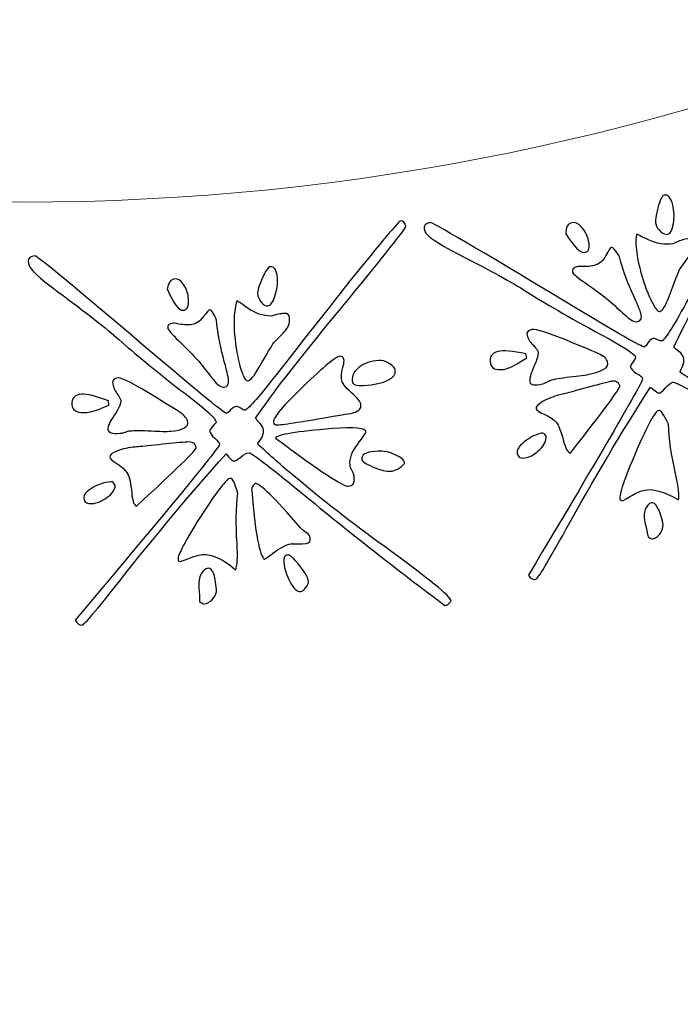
# Model space of a CAD drawing. Header units: millimetres. Extents: x -252 to 241, y -136 to 236.
# Tile 16 of 70: x -163 to -157, y -41 to -32. Entities that reach past the tile are written whole.
import ezdxf

# ---------------------------------------------------------------- set-up
doc = ezdxf.new("R2010")
doc.units = ezdxf.units.MM
doc.header["$MEASUREMENT"] = 0
doc.layers.add('Layer 1', color=7, linetype='Continuous')

msp = doc.modelspace()

# ---------------------------------------------------------------- linework, layer by layer
at = {"layer": 'Layer 1', "color": 3, "lineweight": 9}
for points, knots in [([(-73.4539, -53.3216), (-73.4539, -53.3216), (-73.4539, -56.715), (-73.4539, -56.715), (-73.4539, -56.715), (-80.2408, -56.715), (-80.2408, -56.715), (-80.2408, -56.715), (-80.2408, -53.3368), (-80.2408, -53.3368), (-80.2408, -53.3368), (-83.4412, -53.3368), (-83.4412, -53.3368), (-83.4412, -53.3368), (-83.4412, -56.715), (-83.4412, -56.715), (-83.4412, -56.715), (-87.0284, -56.715), (-87.0284, -56.715), (-87.0284, -56.715), (-87.0284, -53.3368), (-87.0284, -53.3368), (-87.0284, -53.3368), (-90.2288, -53.3368), (-90.2288, -53.3368), (-90.2288, -53.3368), (-90.2288, -56.715), (-90.2288, -56.715), (-90.2288, -56.715), (-93.8153, -56.715), (-93.8153, -56.715), (-93.8153, -56.715), (-93.8153, -53.3368), (-93.8153, -53.3368), (-93.8153, -53.3368), (-154.1665, -53.3368), (-154.1665, -53.3368), (-154.1665, -53.3368), (-154.1666, -56.715), (-154.1666, -56.715), (-154.1666, -56.715), (-157.7539, -56.715), (-157.7539, -56.715), (-157.7539, -56.715), (-157.7539, -53.3368), (-157.7539, -53.3368), (-157.7539, -53.3368), (-160.9543, -53.3368), (-160.9543, -53.3368), (-160.9543, -53.3368), (-160.9543, -56.715), (-160.9543, -56.715), (-160.9543, -56.715), (-164.5408, -56.715), (-164.5408, -56.715), (-164.5408, -56.715), (-164.5408, -53.3368), (-164.5408, -53.3368), (-164.5408, -53.3368), (-167.7412, -53.3368), (-167.7412, -53.3368), (-167.7412, -53.3368), (-167.7412, -56.715), (-167.7412, -56.715), (-167.7412, -56.715), (-171.3285, -56.715), (-171.3285, -56.715), (-171.3285, -56.715), (-171.3285, -53.3368), (-171.3285, -53.3368), (-171.3285, -53.3368), (-231.6645, -53.3368), (-231.6645, -53.3368), (-231.6645, -53.3368), (-231.6645, -56.715), (-231.6645, -56.715), (-231.6645, -56.715), (-235.2662, -56.715), (-235.2662, -56.715), (-235.2662, -56.715), (-235.2662, -53.3368), (-235.2662, -53.3368), (-235.2662, -53.3368), (-238.4666, -53.3368), (-238.4666, -53.3368), (-238.4666, -53.3368), (-238.4666, -56.715), (-238.4666, -56.715), (-238.4666, -56.715), (-242.0534, -56.715), (-242.0534, -56.715), (-242.0534, -56.715), (-242.0534, -53.3368), (-242.0534, -53.3368), (-242.0534, -53.3368), (-245.2538, -53.3368), (-245.2538, -53.3368), (-245.2538, -53.3368), (-245.2538, -56.715), (-245.2538, -56.715), (-245.2538, -56.715), (-252.0411, -56.715), (-252.0411, -56.715), (-252.0411, -56.715), (-252.0412, -53.3216), (-252.0412, -53.3216), (-252.0412, -53.3216), (-248.663, -53.3216), (-248.663, -53.3216), (-248.663, -53.3216), (-248.663, -50.1203), (-248.663, -50.1203), (-248.663, -50.1203), (-252.0412, -50.1203), (-252.0412, -50.1203), (-252.0412, -50.1203), (-252.0412, -46.5339), (-252.0412, -46.5339), (-252.0412, -46.5339), (-248.663, -46.5339), (-248.663, -46.5339), (-248.663, -46.5339), (-248.663, -43.3335), (-248.663, -43.3335), (-248.663, -43.3335), (-252.0412, -43.3335), (-252.0412, -43.3335), (-252.0412, -43.3335), (-252.0412, -39.747), (-252.0412, -39.747), (-252.0412, -39.747), (-248.663, -39.747), (-248.663, -39.747), (-248.663, -39.747), (-248.663, 17.2489), (-248.663, 17.2489), (-248.663, 17.2489), (-252.0412, 17.2489), (-252.0412, 17.2489), (-252.0412, 17.2489), (-252.0412, 20.8354), (-252.0412, 20.8354), (-252.0412, 20.8354), (-248.663, 20.8354), (-248.663, 20.8354), (-248.663, 20.8354), (-248.663, 24.0366), (-248.663, 24.0366), (-248.663, 24.0366), (-252.0412, 24.0366), (-252.0412, 24.0366), (-252.0412, 24.0366), (-252.0412, 27.6231), (-252.0412, 27.6231), (-252.0412, 27.6231), (-248.663, 27.6231), (-248.663, 27.6231), (-248.663, 27.6231), (-248.663, 30.8235), (-248.663, 30.8235), (-248.663, 30.8235), (-252.0412, 30.8235), (-252.0412, 30.8235), (-252.0412, 30.8235), (-252.0412, 34.217), (-252.0412, 34.217), (-252.0412, 34.217), (-245.2539, 34.217), (-245.2539, 34.217), (-245.2539, 34.217), (-245.2538, 30.8388), (-245.2538, 30.8388), (-245.2538, 30.8388), (-242.0534, 30.8388), (-242.0534, 30.8388), (-242.0534, 30.8388), (-242.0534, 34.217), (-242.0534, 34.217), (-242.0534, 34.217), (-238.4666, 34.217), (-238.4666, 34.217), (-238.4666, 34.217), (-238.4666, 30.8388), (-238.4666, 30.8388), (-238.4666, 30.8388), (-235.2662, 30.8388), (-235.2662, 30.8388), (-235.2662, 30.8388), (-235.2662, 34.217), (-235.2662, 34.217), (-235.2662, 34.217), (-231.6645, 34.217), (-231.6645, 34.217), (-231.6645, 34.217), (-231.6645, 30.8388), (-231.6645, 30.8388), (-231.6645, 30.8388), (-171.1346, 30.8388), (-171.1346, 30.8388), (-171.1346, 30.8388), (-171.1346, 34.217), (-171.1346, 34.217), (-171.1346, 34.217), (-167.7412, 34.217), (-167.7412, 34.217), (-167.7412, 34.217), (-167.7412, 30.8388), (-167.7412, 30.8388), (-167.7412, 30.8388), (-164.5408, 30.8388), (-164.5408, 30.8388), (-164.5408, 30.8388), (-164.5408, 34.217), (-164.5408, 34.217), (-164.5408, 34.217), (-160.9543, 34.217), (-160.9543, 34.217), (-160.9543, 34.217), (-160.9543, 30.8388), (-160.9543, 30.8388), (-160.9543, 30.8388), (-157.7539, 30.8388), (-157.7539, 30.8388), (-157.7539, 30.8388), (-157.7539, 34.217), (-157.7539, 34.217), (-157.7539, 34.217), (-154.1666, 34.217), (-154.1666, 34.217), (-154.1666, 34.217), (-154.1666, 30.8388), (-154.1666, 30.8388), (-154.1666, 30.8388), (-93.8154, 30.8388), (-93.8154, 30.8388), (-93.8154, 30.8388), (-93.8153, 34.217), (-93.8153, 34.217), (-93.8153, 34.217), (-90.2288, 34.217), (-90.2288, 34.217), (-90.2288, 34.217), (-90.2288, 30.8388), (-90.2288, 30.8388), (-90.2288, 30.8388), (-87.0284, 30.8388), (-87.0284, 30.8388), (-87.0284, 30.8388), (-87.0284, 34.217), (-87.0284, 34.217), (-87.0284, 34.217), (-83.4412, 34.217), (-83.4412, 34.217), (-83.4412, 34.217), (-83.4412, 30.8388), (-83.4412, 30.8388), (-83.4412, 30.8388), (-80.2408, 30.8388), (-80.2408, 30.8388), (-80.2408, 30.8388), (-80.2408, 34.217), (-80.2408, 34.217), (-80.2408, 34.217), (-73.4539, 34.217), (-73.4539, 34.217), (-73.4539, 34.217), (-73.4539, 30.8235), (-73.4539, 30.8235), (-73.4539, 30.8235), (-76.8321, 30.8235), (-76.8321, 30.8235), (-76.8321, 30.8235), (-76.8321, 27.6231), (-76.8321, 27.6231), (-76.8321, 27.6231), (-73.4539, 27.6231), (-73.4539, 27.6231), (-73.4539, 27.6231), (-73.4539, 24.0366), (-73.4539, 24.0366), (-73.4539, 24.0366), (-76.8321, 24.0366), (-76.8321, 24.0366), (-76.8321, 24.0366), (-76.8321, 20.8354), (-76.8321, 20.8354), (-76.8321, 20.8354), (-73.4539, 20.8354), (-73.4539, 20.8354), (-73.4539, 20.8354), (-73.4539, 17.2489), (-73.4539, 17.2489), (-73.4539, 17.2489), (-76.8321, 17.2489), (-76.8321, 17.2489), (-76.8321, 17.2489), (-76.8321, -39.747), (-76.8321, -39.747), (-76.8321, -39.747), (-73.4539, -39.747), (-73.4539, -39.747), (-73.4539, -39.747), (-73.4539, -43.3335), (-73.4539, -43.3335), (-73.4539, -43.3335), (-76.8321, -43.3335), (-76.8321, -43.3335), (-76.8321, -43.3335), (-76.8321, -46.5339), (-76.8321, -46.5339), (-76.8321, -46.5339), (-73.4539, -46.5339), (-73.4539, -46.5339), (-73.4539, -46.5339), (-73.4539, -50.1203), (-73.4539, -50.1203), (-73.4539, -50.1203), (-76.8321, -50.1203), (-76.8321, -50.1203), (-76.8321, -50.1203), (-76.8321, -53.3216), (-76.8321, -53.3216), (-76.8321, -53.3216), (-73.4539, -53.3216), (-73.4539, -53.3216)], [0, 0, 0, 0, 0.009259, 0.009259, 0.009259, 0.018519, 0.018519, 0.018519, 0.027778, 0.027778, 0.027778, 0.037037, 0.037037, 0.037037, 0.046296, 0.046296, 0.046296, 0.055556, 0.055556, 0.055556, 0.064815, 0.064815, 0.064815, 0.074074, 0.074074, 0.074074, 0.083333, 0.083333, 0.083333, 0.092593, 0.092593, 0.092593, 0.101852, 0.101852, 0.101852, 0.111111, 0.111111, 0.111111, 0.12037, 0.12037, 0.12037, 0.12963, 0.12963, 0.12963, 0.138889, 0.138889, 0.138889, 0.148148, 0.148148, 0.148148, 0.157407, 0.157407, 0.157407, 0.166667, 0.166667, 0.166667, 0.175926, 0.175926, 0.175926, 0.185185, 0.185185, 0.185185, 0.194444, 0.194444, 0.194444, 0.203704, 0.203704, 0.203704, 0.212963, 0.212963, 0.212963, 0.222222, 0.222222, 0.222222, 0.231481, 0.231481, 0.231481, 0.240741, 0.240741, 0.240741, 0.25, 0.25, 0.25, 0.259259, 0.259259, 0.259259, 0.268519, 0.268519, 0.268519, 0.277778, 0.277778, 0.277778, 0.287037, 0.287037, 0.287037, 0.296296, 0.296296, 0.296296, 0.305556, 0.305556, 0.305556, 0.314815, 0.314815, 0.314815, 0.324074, 0.324074, 0.324074, 0.333333, 0.333333, 0.333333, 0.342593, 0.342593, 0.342593, 0.351852, 0.351852, 0.351852, 0.361111, 0.361111, 0.361111, 0.37037, 0.37037, 0.37037, 0.37963, 0.37963, 0.37963, 0.388889, 0.388889, 0.388889, 0.398148, 0.398148, 0.398148, 0.407407, 0.407407, 0.407407, 0.416667, 0.416667, 0.416667, 0.425926, 0.425926, 0.425926, 0.435185, 0.435185, 0.435185, 0.444444, 0.444444, 0.444444, 0.453704, 0.453704, 0.453704, 0.462963, 0.462963, 0.462963, 0.472222, 0.472222, 0.472222, 0.481481, 0.481481, 0.481481, 0.490741, 0.490741, 0.490741, 0.5, 0.5, 0.5, 0.509259, 0.509259, 0.509259, 0.518519, 0.518519, 0.518519, 0.527778, 0.527778, 0.527778, 0.537037, 0.537037, 0.537037, 0.546296, 0.546296, 0.546296, 0.555556, 0.555556, 0.555556, 0.564815, 0.564815, 0.564815, 0.574074, 0.574074, 0.574074, 0.583333, 0.583333, 0.583333, 0.592593, 0.592593, 0.592593, 0.601852, 0.601852, 0.601852, 0.611111, 0.611111, 0.611111, 0.62037, 0.62037, 0.62037, 0.62963, 0.62963, 0.62963, 0.638889, 0.638889, 0.638889, 0.648148, 0.648148, 0.648148, 0.657407, 0.657407, 0.657407, 0.666667, 0.666667, 0.666667, 0.675926, 0.675926, 0.675926, 0.685185, 0.685185, 0.685185, 0.694444, 0.694444, 0.694444, 0.703704, 0.703704, 0.703704, 0.712963, 0.712963, 0.712963, 0.722222, 0.722222, 0.722222, 0.731481, 0.731481, 0.731481, 0.740741, 0.740741, 0.740741, 0.75, 0.75, 0.75, 0.759259, 0.759259, 0.759259, 0.768519, 0.768519, 0.768519, 0.777778, 0.777778, 0.777778, 0.787037, 0.787037, 0.787037, 0.796296, 0.796296, 0.796296, 0.805556, 0.805556, 0.805556, 0.814815, 0.814815, 0.814815, 0.824074, 0.824074, 0.824074, 0.833333, 0.833333, 0.833333, 0.842593, 0.842593, 0.842593, 0.851852, 0.851852, 0.851852, 0.861111, 0.861111, 0.861111, 0.87037, 0.87037, 0.87037, 0.87963, 0.87963, 0.87963, 0.888889, 0.888889, 0.888889, 0.898148, 0.898148, 0.898148, 0.907407, 0.907407, 0.907407, 0.916667, 0.916667, 0.916667, 0.925926, 0.925926, 0.925926, 0.935185, 0.935185, 0.935185, 0.944444, 0.944444, 0.944444, 0.953704, 0.953704, 0.953704, 0.962963, 0.962963, 0.962963, 0.972222, 0.972222, 0.972222, 0.981481, 0.981481, 0.981481, 0.990741, 0.990741, 0.990741, 1, 1, 1, 1]), ([(-184.8769, -11.249), (-184.8769, 0.965), (-174.9616, 10.8812), (-162.7476, 10.8812), (-150.5336, 10.8812), (-140.6174, 0.965), (-140.6174, -11.249), (-140.6174, -23.4622), (-150.5336, -33.3783), (-162.7476, -33.3783), (-174.9616, -33.3783), (-184.8769, -23.4621), (-184.8769, -11.249)], [0, 0, 0, 0, 0.25, 0.25, 0.25, 0.5, 0.5, 0.5, 0.75, 0.75, 0.75, 1, 1, 1, 1])]:
    msp.add_open_spline(points, degree=3, knots=knots, dxfattribs=at)
at = {"layer": 'Layer 1', "color": 5}
for points, knots in [([(-159.0593, -33.6237), (-159.0664, -33.5949), (-159.0485, -33.5757), (-159.005, -33.5649), (-158.9886, -33.5608), (-158.5714, -33.8047), (-157.7553, -34.2969), (-157.2949, -34.5745), (-157.056, -34.7116), (-157.0396, -34.7076), (-157.0322, -34.7058), (-157.0213, -34.6935), (-157.0069, -34.6707), (-156.9917, -34.6477), (-156.9766, -34.6344), (-156.9594, -34.6301), (-156.9495, -34.6277), (-156.9356, -34.6312), (-156.9167, -34.6405), (-156.8978, -34.6498), (-156.8847, -34.6535), (-156.8781, -34.6519), (-156.8534, -34.6458), (-156.7793, -34.5297), (-156.6549, -34.3027), (-156.3516, -33.7522), (-156.1743, -33.4327), (-156.1256, -33.3439), (-155.8885, -32.9241), (-155.7613, -32.7121), (-155.7449, -32.708), (-155.7235, -32.7027), (-155.7041, -32.7179), (-155.6871, -32.7547), (-155.782, -32.9387), (-155.9671, -33.2654), (-156.2423, -33.7356), (-156.4781, -34.1394), (-156.6532, -34.4645), (-156.7679, -34.7092), (-156.7638, -34.7152), (-156.748, -34.7296), (-156.7193, -34.7504), (-156.6982, -34.7652), (-156.6849, -34.7837), (-156.6796, -34.8051), (-156.6725, -34.8339), (-156.6758, -34.8626), (-156.6905, -34.8915), (-156.7049, -34.9212), (-156.7115, -34.9368), (-156.7109, -34.9393), (-156.6072, -35.0096), (-156.4882, -35.0848), (-156.3545, -35.1633), (-156.0551, -35.3439), (-155.7382, -35.5175), (-155.4047, -35.6844), (-154.9635, -35.9057), (-154.7377, -36.0356), (-154.7283, -36.0734), (-154.7271, -36.0783), (-154.731, -36.0872), (-154.7409, -36.1001), (-154.7502, -36.112), (-154.7621, -36.1202), (-154.7769, -36.1238), (-155.2521, -35.8777), (-155.7429, -35.6076), (-156.2484, -35.3132), (-156.5804, -35.1207), (-156.7564, -35.0264), (-156.7761, -35.0313), (-156.795, -35.036), (-156.8187, -35.0532), (-156.8454, -35.0825), (-156.872, -35.1126), (-156.889, -35.1282), (-156.8964, -35.13), (-156.9087, -35.1331), (-156.9368, -35.1147), (-156.9825, -35.0746), (-157.2518, -35.498), (-157.5105, -35.9328), (-157.758, -36.3813), (-157.9252, -36.6818), (-158.0174, -36.8345), (-158.0338, -36.8386), (-158.0585, -36.8447), (-158.0814, -36.8329), (-158.1037, -36.8027), (-157.3987, -35.6233), (-157.0489, -35.0212), (-157.0548, -34.9974), (-157.0579, -34.9851), (-157.0757, -34.9694), (-157.1093, -34.9498), (-157.1421, -34.93), (-157.161, -34.9103), (-157.1656, -34.8914), (-157.1674, -34.884), (-157.16, -34.8682), (-157.1425, -34.8438), (-157.126, -34.8188), (-157.1182, -34.8046), (-157.1194, -34.7997), (-157.1265, -34.7709), (-157.2315, -34.7027), (-157.4335, -34.5949), (-157.7327, -34.4326), (-157.9626, -34.3003), (-158.1234, -34.197), (-158.2466, -34.1185), (-158.4546, -34.0042), (-158.7461, -33.8557), (-158.941, -33.7557), (-159.0439, -33.6852), (-159.0547, -33.6416), (-159.0547, -33.6416), (-159.0593, -33.6237), (-159.0593, -33.6237)], [0, 0, 0, 0, 0.025, 0.025, 0.025, 0.05, 0.05, 0.05, 0.075, 0.075, 0.075, 0.1, 0.1, 0.1, 0.125, 0.125, 0.125, 0.15, 0.15, 0.15, 0.175, 0.175, 0.175, 0.2, 0.2, 0.2, 0.225, 0.225, 0.225, 0.25, 0.25, 0.25, 0.275, 0.275, 0.275, 0.3, 0.3, 0.3, 0.325, 0.325, 0.325, 0.35, 0.35, 0.35, 0.375, 0.375, 0.375, 0.4, 0.4, 0.4, 0.425, 0.425, 0.425, 0.45, 0.45, 0.45, 0.475, 0.475, 0.475, 0.5, 0.5, 0.5, 0.525, 0.525, 0.525, 0.55, 0.55, 0.55, 0.575, 0.575, 0.575, 0.6, 0.6, 0.6, 0.625, 0.625, 0.625, 0.65, 0.65, 0.65, 0.675, 0.675, 0.675, 0.7, 0.7, 0.7, 0.725, 0.725, 0.725, 0.75, 0.75, 0.75, 0.775, 0.775, 0.775, 0.8, 0.8, 0.8, 0.825, 0.825, 0.825, 0.85, 0.85, 0.85, 0.875, 0.875, 0.875, 0.9, 0.9, 0.9, 0.925, 0.925, 0.925, 0.95, 0.95, 0.95, 0.975, 0.975, 0.975, 1, 1, 1, 1]), ([(-156.9336, -33.578), (-156.9395, -33.5542), (-156.9332, -33.5055), (-156.9146, -33.4329), (-156.8953, -33.3592), (-156.8764, -33.3196), (-156.8575, -33.315), (-156.8213, -33.306), (-156.7945, -33.3369), (-156.7774, -33.4059), (-156.7644, -33.4585), (-156.7627, -33.5148), (-156.7722, -33.5747), (-156.7818, -33.6346), (-156.7983, -33.6666), (-156.8221, -33.6725), (-156.8418, -33.6774), (-156.863, -33.6695), (-156.8871, -33.6494), (-156.9115, -33.6284), (-156.9268, -33.6052), (-156.9336, -33.578)], [0, 0, 0, 0, 0.142857, 0.142857, 0.142857, 0.285714, 0.285714, 0.285714, 0.428571, 0.428571, 0.428571, 0.571429, 0.571429, 0.571429, 0.714286, 0.714286, 0.714286, 0.857143, 0.857143, 0.857143, 1, 1, 1, 1]), ([(-162.6942, -33.9215), (-162.6966, -33.892), (-162.6759, -33.875), (-162.632, -33.8714), (-162.6143, -33.87), (-162.2426, -34.1778), (-161.5162, -34.7957), (-161.1056, -35.1437), (-160.8927, -35.3175), (-160.875, -35.3161), (-160.8674, -35.3155), (-160.8547, -35.3051), (-160.8368, -35.285), (-160.8189, -35.2649), (-160.8011, -35.2541), (-160.7842, -35.2527), (-160.7741, -35.2519), (-160.76, -35.2575), (-160.7437, -35.2698), (-160.7266, -35.282), (-160.7142, -35.2878), (-160.7066, -35.2872), (-160.6821, -35.2852), (-160.5902, -35.1826), (-160.431, -34.9785), (-160.0423, -34.4839), (-159.8168, -34.1963), (-159.7535, -34.1172), (-159.452, -33.741), (-159.2932, -33.5522), (-159.2755, -33.5508), (-159.2536, -33.549), (-159.2376, -33.5673), (-159.2268, -33.6063), (-159.3493, -33.7717), (-159.5845, -34.0652), (-159.9318, -34.4842), (-160.2294, -34.8457), (-160.4546, -35.1375), (-160.608, -35.3607), (-160.6049, -35.3681), (-160.5908, -35.3839), (-160.5667, -35.4092), (-160.5473, -35.428), (-160.5372, -35.4484), (-160.5354, -35.4704), (-160.533, -35.4999), (-160.5418, -35.5278), (-160.5609, -35.554), (-160.5792, -35.5801), (-160.589, -35.5945), (-160.5888, -35.597), (-160.4976, -35.6839), (-160.3915, -35.7772), (-160.2722, -35.8762), (-160.0057, -36.1026), (-159.7218, -36.3241), (-159.4187, -36.5424), (-159.0188, -36.8318), (-158.8169, -36.9963), (-158.8136, -37.036), (-158.8132, -37.0411), (-158.8193, -37.0492), (-158.8304, -37.0595), (-158.8422, -37.0707), (-158.8553, -37.0768), (-158.8697, -37.078), (-159.3, -36.7588), (-159.7401, -36.4132), (-160.1918, -36.0405), (-160.4894, -35.7971), (-160.6478, -35.6767), (-160.6672, -35.6782), (-160.6875, -35.6798), (-160.7127, -35.6929), (-160.7438, -35.7176), (-160.7758, -35.7423), (-160.7951, -35.7557), (-160.8027, -35.7564), (-160.8145, -35.7574), (-160.8402, -35.734), (-160.8788, -35.6878), (-161.212, -36.0615), (-161.5371, -36.4498), (-161.8544, -36.8519), (-162.0677, -37.1224), (-162.1824, -37.2583), (-162.2001, -37.2597), (-162.2246, -37.2617), (-162.2454, -37.2455), (-162.2634, -37.213), (-161.378, -36.1615), (-160.9358, -35.6244), (-160.9378, -35.5999), (-160.9388, -35.5872), (-160.9539, -35.5689), (-160.9831, -35.5441), (-161.0123, -35.5193), (-161.0277, -35.4968), (-161.0293, -35.4774), (-161.0299, -35.4698), (-161.02, -35.4554), (-160.9998, -35.4334), (-160.9794, -35.4122), (-160.9687, -35.3986), (-160.969, -35.3944), (-160.9714, -35.3649), (-161.0641, -35.2807), (-161.2461, -35.1417), (-161.5162, -34.9335), (-161.7219, -34.765), (-161.863, -34.638), (-161.9728, -34.5408), (-162.1597, -34.3946), (-162.4227, -34.2002), (-162.5997, -34.071), (-162.6892, -33.984), (-162.6928, -33.9402), (-162.6928, -33.9402), (-162.6942, -33.9215), (-162.6942, -33.9215)], [0, 0, 0, 0, 0.025, 0.025, 0.025, 0.05, 0.05, 0.05, 0.075, 0.075, 0.075, 0.1, 0.1, 0.1, 0.125, 0.125, 0.125, 0.15, 0.15, 0.15, 0.175, 0.175, 0.175, 0.2, 0.2, 0.2, 0.225, 0.225, 0.225, 0.25, 0.25, 0.25, 0.275, 0.275, 0.275, 0.3, 0.3, 0.3, 0.325, 0.325, 0.325, 0.35, 0.35, 0.35, 0.375, 0.375, 0.375, 0.4, 0.4, 0.4, 0.425, 0.425, 0.425, 0.45, 0.45, 0.45, 0.475, 0.475, 0.475, 0.5, 0.5, 0.5, 0.525, 0.525, 0.525, 0.55, 0.55, 0.55, 0.575, 0.575, 0.575, 0.6, 0.6, 0.6, 0.625, 0.625, 0.625, 0.65, 0.65, 0.65, 0.675, 0.675, 0.675, 0.7, 0.7, 0.7, 0.725, 0.725, 0.725, 0.75, 0.75, 0.75, 0.775, 0.775, 0.775, 0.8, 0.8, 0.8, 0.825, 0.825, 0.825, 0.85, 0.85, 0.85, 0.875, 0.875, 0.875, 0.9, 0.9, 0.9, 0.925, 0.925, 0.925, 0.95, 0.95, 0.95, 0.975, 0.975, 0.975, 1, 1, 1, 1]), ([(-157.7583, -33.668), (-157.7604, -33.6101), (-157.7417, -33.5767), (-157.703, -33.5671), (-157.6767, -33.5606), (-157.6484, -33.5728), (-157.6179, -33.6045), (-157.5872, -33.637), (-157.5661, -33.6728), (-157.5559, -33.7139), (-157.5559, -33.7139), (-157.5506, -33.7353), (-157.5506, -33.7353), (-157.5357, -33.7953), (-157.5465, -33.8294), (-157.5827, -33.8383), (-157.6238, -33.8485), (-157.6822, -33.7923), (-157.7583, -33.6681), (-157.7583, -33.6681), (-157.7583, -33.668), (-157.7583, -33.668)], [0, 0, 0, 0, 0.142857, 0.142857, 0.142857, 0.285714, 0.285714, 0.285714, 0.428571, 0.428571, 0.428571, 0.571429, 0.571429, 0.571429, 0.714286, 0.714286, 0.714286, 0.857143, 0.857143, 0.857143, 1, 1, 1, 1]), ([(-157.0816, -33.981), (-157.1017, -33.8996), (-157.1133, -33.8284), (-157.1154, -33.767), (-157.1185, -33.705), (-157.1152, -33.6727), (-157.1053, -33.6703), (-157.1102, -33.6715), (-157.0752, -33.6899), (-157.0003, -33.7245), (-156.9254, -33.7592), (-156.8517, -33.7715), (-156.7776, -33.7609), (-156.7322, -33.7401), (-156.6939, -33.7254), (-156.6627, -33.7176), (-156.6339, -33.7105), (-156.6153, -33.7224), (-156.6075, -33.7537), (-156.5963, -33.7989), (-156.6048, -33.842), (-156.6333, -33.8822), (-156.6619, -33.9216), (-156.6889, -33.9605), (-156.7155, -33.9976), (-156.7285, -34.0261), (-156.7605, -34.1082), (-156.8109, -34.2428), (-156.8427, -34.3292), (-156.8705, -34.3753), (-156.8952, -34.3814), (-156.9141, -34.3861), (-156.942, -34.3511), (-156.9779, -34.2763), (-157.019, -34.1949), (-157.0531, -34.096), (-157.0815, -33.981), (-157.0815, -33.981), (-157.0816, -33.981), (-157.0816, -33.981)], [0, 0, 0, 0, 0.076923, 0.076923, 0.076923, 0.153846, 0.153846, 0.153846, 0.230769, 0.230769, 0.230769, 0.307692, 0.307692, 0.307692, 0.384615, 0.384615, 0.384615, 0.461538, 0.461538, 0.461538, 0.538462, 0.538462, 0.538462, 0.615385, 0.615385, 0.615385, 0.692308, 0.692308, 0.692308, 0.769231, 0.769231, 0.769231, 0.846154, 0.846154, 0.846154, 0.923077, 0.923077, 0.923077, 1, 1, 1, 1]), ([(-157.6983, -34.0194), (-157.7042, -33.9956), (-157.69, -33.979), (-157.6571, -33.9708), (-157.6571, -33.9708), (-157.6456, -33.968), (-157.6456, -33.968), (-157.5838, -33.971), (-157.539, -33.9687), (-157.5103, -33.9615), (-157.5103, -33.9615), (-157.4996, -33.9589), (-157.4996, -33.9589), (-157.4536, -33.9475), (-157.4182, -33.9178), (-157.3918, -33.8694), (-157.3654, -33.821), (-157.3506, -33.7964), (-157.3456, -33.7952), (-157.3283, -33.7909), (-157.3023, -33.8185), (-157.2673, -33.8787), (-157.2419, -33.9814), (-157.2039, -34.0889), (-157.1534, -34.2011), (-157.1021, -34.3131), (-157.0745, -34.3787), (-157.0697, -34.3984), (-157.0591, -34.4411), (-157.0684, -34.467), (-157.0972, -34.4741), (-157.126, -34.4812), (-157.1625, -34.4641), (-157.2067, -34.4227), (-157.2518, -34.3815), (-157.2981, -34.3389), (-157.3473, -34.2953), (-157.3965, -34.2517), (-157.4727, -34.1938), (-157.5767, -34.1227), (-157.6532, -34.071), (-157.694, -34.0366), (-157.6982, -34.0193), (-157.6982, -34.0193), (-157.6983, -34.0194), (-157.6983, -34.0194)], [0, 0, 0, 0, 0.066667, 0.066667, 0.066667, 0.133333, 0.133333, 0.133333, 0.2, 0.2, 0.2, 0.266667, 0.266667, 0.266667, 0.333333, 0.333333, 0.333333, 0.4, 0.4, 0.4, 0.466667, 0.466667, 0.466667, 0.533333, 0.533333, 0.533333, 0.6, 0.6, 0.6, 0.666667, 0.666667, 0.666667, 0.733333, 0.733333, 0.733333, 0.8, 0.8, 0.8, 0.866667, 0.866667, 0.866667, 0.933333, 0.933333, 0.933333, 1, 1, 1, 1]), ([(-160.5889, -34.2183), (-160.5909, -34.1938), (-160.5769, -34.1468), (-160.5469, -34.0773), (-160.5168, -34.0086), (-160.4917, -33.9726), (-160.4715, -33.9709), (-160.4352, -33.9679), (-160.4138, -34.0019), (-160.4079, -34.0736), (-160.4035, -34.1276), (-160.4109, -34.1834), (-160.43, -34.241), (-160.4483, -34.2977), (-160.4705, -34.3275), (-160.495, -34.3295), (-160.5144, -34.3311), (-160.5348, -34.32), (-160.5555, -34.2954), (-160.5761, -34.2716), (-160.5868, -34.2453), (-160.589, -34.2183), (-160.589, -34.2183), (-160.5889, -34.2183), (-160.5889, -34.2183)], [0, 0, 0, 0, 0.125, 0.125, 0.125, 0.25, 0.25, 0.25, 0.375, 0.375, 0.375, 0.5, 0.5, 0.5, 0.625, 0.625, 0.625, 0.75, 0.75, 0.75, 0.875, 0.875, 0.875, 1, 1, 1, 1]), ([(-161.4181, -34.1745), (-161.41, -34.1169), (-161.3862, -34.0861), (-161.3474, -34.083), (-161.3204, -34.0808), (-161.2943, -34.0982), (-161.2685, -34.1343), (-161.2435, -34.1705), (-161.2292, -34.2101), (-161.2258, -34.2515), (-161.2258, -34.2515), (-161.224, -34.2734), (-161.224, -34.2734), (-161.219, -34.335), (-161.235, -34.3677), (-161.2721, -34.3708), (-161.3135, -34.3742), (-161.3621, -34.3085), (-161.418, -34.1746), (-161.418, -34.1746), (-161.4181, -34.1745), (-161.4181, -34.1745)], [0, 0, 0, 0, 0.142857, 0.142857, 0.142857, 0.285714, 0.285714, 0.285714, 0.428571, 0.428571, 0.428571, 0.571429, 0.571429, 0.571429, 0.714286, 0.714286, 0.714286, 0.857143, 0.857143, 0.857143, 1, 1, 1, 1]), ([(-160.8005, -34.5923), (-160.8073, -34.5088), (-160.8072, -34.4365), (-160.7995, -34.3748), (-160.7917, -34.3139), (-160.7832, -34.2826), (-160.7739, -34.2818), (-160.7781, -34.2821), (-160.7465, -34.3059), (-160.679, -34.3522), (-160.6107, -34.3985), (-160.5391, -34.4224), (-160.465, -34.424), (-160.416, -34.4098), (-160.3759, -34.4015), (-160.3439, -34.3989), (-160.3144, -34.3965), (-160.2987, -34.4114), (-160.2961, -34.4434), (-160.2923, -34.4907), (-160.3077, -34.531), (-160.3413, -34.566), (-160.3758, -34.6011), (-160.4087, -34.6352), (-160.4409, -34.6675), (-160.4583, -34.6936), (-160.5032, -34.7686), (-160.5754, -34.8934), (-160.6206, -34.9744), (-160.6555, -35.0154), (-160.68, -35.0174), (-160.7003, -35.019), (-160.7213, -34.98), (-160.7456, -34.9004), (-160.7722, -34.8134), (-160.7908, -34.7104), (-160.8004, -34.5923), (-160.8004, -34.5923), (-160.8005, -34.5923), (-160.8005, -34.5923)], [0, 0, 0, 0, 0.076923, 0.076923, 0.076923, 0.153846, 0.153846, 0.153846, 0.230769, 0.230769, 0.230769, 0.307692, 0.307692, 0.307692, 0.384615, 0.384615, 0.384615, 0.461538, 0.461538, 0.461538, 0.538462, 0.538462, 0.538462, 0.615385, 0.615385, 0.615385, 0.692308, 0.692308, 0.692308, 0.769231, 0.769231, 0.769231, 0.846154, 0.846154, 0.846154, 0.923077, 0.923077, 0.923077, 1, 1, 1, 1]), ([(-161.4146, -34.531), (-161.4166, -34.5065), (-161.4007, -34.4925), (-161.3661, -34.4897), (-161.3661, -34.4897), (-161.3552, -34.4888), (-161.3552, -34.4888), (-161.2947, -34.5017), (-161.2493, -34.5065), (-161.2197, -34.5041), (-161.2197, -34.5041), (-161.2087, -34.5032), (-161.2087, -34.5032), (-161.1623, -34.4994), (-161.1217, -34.4757), (-161.0879, -34.4322), (-161.055, -34.3879), (-161.0355, -34.3659), (-161.0305, -34.3655), (-161.0136, -34.3641), (-160.9923, -34.3964), (-160.9675, -34.4606), (-160.9588, -34.5669), (-160.9378, -34.679), (-160.9061, -34.7979), (-160.8743, -34.9168), (-160.8577, -34.9859), (-160.8561, -35.0053), (-160.8525, -35.05), (-160.865, -35.0731), (-160.8946, -35.0755), (-160.9241, -35.0779), (-160.9583, -35.0552), (-160.9953, -35.0072), (-161.0323, -34.9601), (-161.072, -34.9107), (-161.1136, -34.8588), (-161.1543, -34.8077), (-161.221, -34.7393), (-161.3122, -34.6524), (-161.3794, -34.5882), (-161.4133, -34.5476), (-161.4147, -34.5308), (-161.4147, -34.5308), (-161.4146, -34.531), (-161.4146, -34.531)], [0, 0, 0, 0, 0.066667, 0.066667, 0.066667, 0.133333, 0.133333, 0.133333, 0.2, 0.2, 0.2, 0.266667, 0.266667, 0.266667, 0.333333, 0.333333, 0.333333, 0.4, 0.4, 0.4, 0.466667, 0.466667, 0.466667, 0.533333, 0.533333, 0.533333, 0.6, 0.6, 0.6, 0.666667, 0.666667, 0.666667, 0.733333, 0.733333, 0.733333, 0.8, 0.8, 0.8, 0.866667, 0.866667, 0.866667, 0.933333, 0.933333, 0.933333, 1, 1, 1, 1]), ([(-158.0895, -35.0287), (-158.096, -35.0024), (-158.0832, -34.9556), (-158.052, -34.8877), (-158.02, -34.8196), (-158.0082, -34.7722), (-158.0153, -34.7434), (-158.0159, -34.7409), (-158.0307, -34.7237), (-158.0606, -34.6909), (-158.0903, -34.659), (-158.1083, -34.6286), (-158.1154, -34.5998), (-158.1219, -34.5735), (-158.1071, -34.5559), (-158.0709, -34.5469), (-158.0372, -34.5386), (-157.9129, -34.5793), (-157.6981, -34.6683), (-157.5475, -34.7305), (-157.4696, -34.7635), (-157.4636, -34.7664), (-157.4111, -34.7918), (-157.382, -34.8177), (-157.3755, -34.844), (-157.3641, -34.89), (-157.4112, -34.9252), (-157.5172, -34.9515), (-157.5525, -34.9602), (-157.6121, -34.9698), (-157.6953, -34.979), (-157.7787, -34.9874), (-157.8424, -34.998), (-157.8884, -35.0094), (-157.8974, -35.0116), (-157.9108, -35.0176), (-157.9277, -35.027), (-157.9448, -35.0356), (-157.9557, -35.0409), (-157.9598, -35.0419), (-157.9598, -35.0419), (-157.9746, -35.0456), (-157.9746, -35.0456), (-158.0445, -35.0629), (-158.0824, -35.0575), (-158.0896, -35.0287), (-158.0896, -35.0287), (-158.0895, -35.0287), (-158.0895, -35.0287)], [0, 0, 0, 0, 0.0625, 0.0625, 0.0625, 0.125, 0.125, 0.125, 0.1875, 0.1875, 0.1875, 0.25, 0.25, 0.25, 0.3125, 0.3125, 0.3125, 0.375, 0.375, 0.375, 0.4375, 0.4375, 0.4375, 0.5, 0.5, 0.5, 0.5625, 0.5625, 0.5625, 0.625, 0.625, 0.625, 0.6875, 0.6875, 0.6875, 0.75, 0.75, 0.75, 0.8125, 0.8125, 0.8125, 0.875, 0.875, 0.875, 0.9375, 0.9375, 0.9375, 1, 1, 1, 1]), ([(-158.4518, -34.8584), (-158.466, -34.8009), (-158.4419, -34.7644), (-158.3803, -34.7491), (-158.3343, -34.7377), (-158.2497, -34.7447), (-158.1263, -34.7708), (-158.1263, -34.7708), (-158.1176, -34.8062), (-158.1176, -34.8062), (-158.2054, -34.8637), (-158.2677, -34.8974), (-158.3063, -34.907), (-158.3811, -34.9255), (-158.4285, -34.9137), (-158.4481, -34.8732), (-158.4481, -34.8732), (-158.4518, -34.8584), (-158.4518, -34.8584)], [0, 0, 0, 0, 0.166667, 0.166667, 0.166667, 0.333333, 0.333333, 0.333333, 0.5, 0.5, 0.5, 0.666667, 0.666667, 0.666667, 0.833333, 0.833333, 0.833333, 1, 1, 1, 1]), ([(-160.4446, -35.3958), (-160.4478, -35.3561), (-160.3556, -35.2467), (-160.1673, -35.0666), (-159.9789, -34.8865), (-159.8683, -34.7951), (-159.8362, -34.7925), (-159.8117, -34.7905), (-159.798, -34.803), (-159.7958, -34.83), (-159.7946, -34.8452), (-159.7993, -34.8711), (-159.8082, -34.9075), (-159.818, -34.944), (-159.8215, -34.974), (-159.8197, -34.9959), (-159.8197, -34.9959), (-159.8194, -34.9993), (-159.8194, -34.9993), (-159.8166, -35.0339), (-159.7868, -35.0765), (-159.7292, -35.1262), (-159.6716, -35.1759), (-159.6423, -35.2134), (-159.6403, -35.2379), (-159.6375, -35.2725), (-159.6593, -35.2964), (-159.705, -35.3094), (-159.7124, -35.3125), (-159.776, -35.3245), (-159.8959, -35.3436), (-160.1648, -35.3901), (-160.3359, -35.4168), (-160.4093, -35.4228), (-160.4312, -35.4246), (-160.443, -35.4154), (-160.4446, -35.3959), (-160.4446, -35.3959), (-160.4446, -35.3958), (-160.4446, -35.3958)], [0, 0, 0, 0, 0.076923, 0.076923, 0.076923, 0.153846, 0.153846, 0.153846, 0.230769, 0.230769, 0.230769, 0.307692, 0.307692, 0.307692, 0.384615, 0.384615, 0.384615, 0.461538, 0.461538, 0.461538, 0.538462, 0.538462, 0.538462, 0.615385, 0.615385, 0.615385, 0.692308, 0.692308, 0.692308, 0.769231, 0.769231, 0.769231, 0.846154, 0.846154, 0.846154, 0.923077, 0.923077, 0.923077, 1, 1, 1, 1]), ([(-159.7208, -35.0209), (-159.7248, -34.972), (-159.7036, -34.9295), (-159.6573, -34.8934), (-159.611, -34.8574), (-159.5507, -34.8363), (-159.4764, -34.8303), (-159.4494, -34.8281), (-159.4181, -34.8374), (-159.3815, -34.8583), (-159.345, -34.8783), (-159.3264, -34.8988), (-159.3248, -34.9182), (-159.3183, -34.9975), (-159.4156, -35.0445), (-159.6173, -35.0609), (-159.684, -35.0663), (-159.7182, -35.053), (-159.7208, -35.0209)], [0, 0, 0, 0, 0.166667, 0.166667, 0.166667, 0.333333, 0.333333, 0.333333, 0.5, 0.5, 0.5, 0.666667, 0.666667, 0.666667, 0.833333, 0.833333, 0.833333, 1, 1, 1, 1]), ([(-161.963, -35.4641), (-161.9653, -35.4363), (-161.9459, -35.3922), (-161.9033, -35.331), (-161.8616, -35.269), (-161.8416, -35.2232), (-161.844, -35.1937), (-161.8442, -35.1912), (-161.856, -35.1717), (-161.8802, -35.1355), (-161.9044, -35.0992), (-161.9173, -35.0663), (-161.9197, -35.0368), (-161.9219, -35.0098), (-161.9053, -34.9949), (-161.8681, -34.9918), (-161.8335, -34.989), (-161.7174, -35.0483), (-161.5188, -35.1715), (-161.3802, -35.2562), (-161.3086, -35.3014), (-161.3031, -35.306), (-161.2562, -35.3396), (-161.2316, -35.3698), (-161.2295, -35.3968), (-161.2257, -35.4432), (-161.2778, -35.4712), (-161.3858, -35.48), (-161.4229, -35.483), (-161.4833, -35.482), (-161.5661, -35.4777), (-161.6497, -35.4735), (-161.7152, -35.4728), (-161.7616, -35.4766), (-161.7717, -35.4774), (-161.785, -35.4811), (-161.8032, -35.4876), (-161.8214, -35.4942), (-161.833, -35.4977), (-161.838, -35.4981), (-161.838, -35.4981), (-161.8523, -35.4993), (-161.8523, -35.4993), (-161.924, -35.5051), (-161.9607, -35.4928), (-161.963, -35.4641)], [0, 0, 0, 0, 0.066667, 0.066667, 0.066667, 0.133333, 0.133333, 0.133333, 0.2, 0.2, 0.2, 0.266667, 0.266667, 0.266667, 0.333333, 0.333333, 0.333333, 0.4, 0.4, 0.4, 0.466667, 0.466667, 0.466667, 0.533333, 0.533333, 0.533333, 0.6, 0.6, 0.6, 0.666667, 0.666667, 0.666667, 0.733333, 0.733333, 0.733333, 0.8, 0.8, 0.8, 0.866667, 0.866667, 0.866667, 0.933333, 0.933333, 0.933333, 1, 1, 1, 1]), ([(-158.0324, -35.2736), (-158.0365, -35.2572), (-158.0165, -35.2356), (-157.9725, -35.2091), (-157.9275, -35.1831), (-157.8759, -35.1625), (-157.8159, -35.1476), (-157.8159, -35.1476), (-157.8011, -35.1439), (-157.8011, -35.1439), (-157.7682, -35.1358), (-157.7035, -35.1189), (-157.608, -35.0926), (-157.5125, -35.0663), (-157.434, -35.0451), (-157.3715, -35.0297), (-157.3715, -35.0297), (-157.3575, -35.0262), (-157.3575, -35.0262), (-157.3049, -35.0132), (-157.2737, -35.0264), (-157.2644, -35.0642), (-157.2589, -35.0864), (-157.4097, -35.2912), (-157.718, -35.6807), (-157.7424, -35.6737), (-157.7637, -35.6371), (-157.7802, -35.5705), (-157.8012, -35.4858), (-157.824, -35.4287), (-157.8494, -35.3966), (-157.8682, -35.3734), (-157.9047, -35.3492), (-157.9589, -35.3243), (-158.0046, -35.3051), (-158.0288, -35.2884), (-158.0325, -35.2736), (-158.0325, -35.2736), (-158.0324, -35.2736), (-158.0324, -35.2736)], [0, 0, 0, 0, 0.076923, 0.076923, 0.076923, 0.153846, 0.153846, 0.153846, 0.230769, 0.230769, 0.230769, 0.307692, 0.307692, 0.307692, 0.384615, 0.384615, 0.384615, 0.461538, 0.461538, 0.461538, 0.538462, 0.538462, 0.538462, 0.615385, 0.615385, 0.615385, 0.692308, 0.692308, 0.692308, 0.769231, 0.769231, 0.769231, 0.846154, 0.846154, 0.846154, 0.923077, 0.923077, 0.923077, 1, 1, 1, 1]), ([(-162.294, -35.2379), (-162.2988, -35.1788), (-162.2691, -35.1467), (-162.205, -35.1415), (-162.1586, -35.1377), (-162.0762, -35.1582), (-161.9587, -35.203), (-161.9587, -35.203), (-161.9557, -35.2401), (-161.9557, -35.2401), (-162.0508, -35.2827), (-162.1186, -35.3052), (-162.1583, -35.3084), (-162.2342, -35.3146), (-162.2791, -35.2961), (-162.2928, -35.2522), (-162.2928, -35.2522), (-162.294, -35.2379), (-162.294, -35.2379)], [0, 0, 0, 0, 0.166667, 0.166667, 0.166667, 0.333333, 0.333333, 0.333333, 0.5, 0.5, 0.5, 0.666667, 0.666667, 0.666667, 0.833333, 0.833333, 0.833333, 1, 1, 1, 1]), ([(-157.263, -36.1018), (-157.2724, -36.064), (-157.2232, -35.921), (-157.1171, -35.6732), (-157.0102, -35.4252), (-156.9407, -35.2972), (-156.907, -35.2889), (-156.8897, -35.2846), (-156.8609, -35.3272), (-156.818, -35.416), (-156.813, -35.5491), (-156.7911, -35.7007), (-156.7521, -35.8689), (-156.723, -35.9969), (-156.7146, -36.0768), (-156.7264, -36.1102), (-156.8576, -36.031), (-156.966, -36.0021), (-157.0498, -36.0228), (-157.0835, -36.0311), (-157.1462, -36.0632), (-157.2396, -36.1195), (-157.2523, -36.1174), (-157.2607, -36.1116), (-157.2632, -36.1018), (-157.2632, -36.1018), (-157.263, -36.1018), (-157.263, -36.1018)], [0, 0, 0, 0, 0.111111, 0.111111, 0.111111, 0.222222, 0.222222, 0.222222, 0.333333, 0.333333, 0.333333, 0.444444, 0.444444, 0.444444, 0.555556, 0.555556, 0.555556, 0.666667, 0.666667, 0.666667, 0.777778, 0.777778, 0.777778, 0.888889, 0.888889, 0.888889, 1, 1, 1, 1]), ([(-160.4259, -35.5429), (-160.4055, -35.5115), (-160.2312, -35.4829), (-159.9012, -35.456), (-159.6995, -35.4396), (-159.5967, -35.4508), (-159.5934, -35.4904), (-159.5931, -35.4946), (-159.6189, -35.5316), (-159.6704, -35.5986), (-159.7219, -35.6656), (-159.7455, -35.7304), (-159.7405, -35.792), (-159.7397, -35.8013), (-159.7332, -35.8194), (-159.721, -35.8439), (-159.7087, -35.8692), (-159.7027, -35.8917), (-159.7011, -35.9111), (-159.6973, -35.9584), (-159.7148, -35.9827), (-159.7545, -35.9859), (-159.8009, -35.9897), (-160.0244, -35.8422), (-160.426, -35.5427), (-160.426, -35.5427), (-160.4259, -35.5429), (-160.4259, -35.5429)], [0, 0, 0, 0, 0.111111, 0.111111, 0.111111, 0.222222, 0.222222, 0.222222, 0.333333, 0.333333, 0.333333, 0.444444, 0.444444, 0.444444, 0.555556, 0.555556, 0.555556, 0.666667, 0.666667, 0.666667, 0.777778, 0.777778, 0.777778, 0.888889, 0.888889, 0.888889, 1, 1, 1, 1]), ([(-158.2048, -35.687), (-158.2125, -35.6558), (-158.1925, -35.6203), (-158.144, -35.5804), (-158.0946, -35.5403), (-158.042, -35.5133), (-157.9845, -35.499), (-157.9697, -35.4953), (-157.9554, -35.504), (-157.9396, -35.5254), (-157.9374, -35.5659), (-157.957, -35.6065), (-157.9976, -35.647), (-158.0381, -35.6876), (-158.0791, -35.7125), (-158.1202, -35.7227), (-158.1679, -35.7345), (-158.1962, -35.7223), (-158.2049, -35.687), (-158.2049, -35.687), (-158.2048, -35.687), (-158.2048, -35.687)], [0, 0, 0, 0, 0.142857, 0.142857, 0.142857, 0.285714, 0.285714, 0.285714, 0.428571, 0.428571, 0.428571, 0.571429, 0.571429, 0.571429, 0.714286, 0.714286, 0.714286, 0.857143, 0.857143, 0.857143, 1, 1, 1, 1]), ([(-161.9468, -35.7151), (-161.9482, -35.6982), (-161.925, -35.6802), (-161.8765, -35.661), (-161.8287, -35.6427), (-161.7736, -35.6305), (-161.712, -35.6255), (-161.712, -35.6255), (-161.6977, -35.6243), (-161.6977, -35.6243), (-161.6631, -35.6215), (-161.5966, -35.6144), (-161.4989, -35.6039), (-161.4003, -35.5942), (-161.3194, -35.5859), (-161.2553, -35.5807), (-161.2553, -35.5807), (-161.2401, -35.5795), (-161.2401, -35.5795), (-161.1861, -35.5751), (-161.1574, -35.5932), (-161.1543, -35.632), (-161.1525, -35.6539), (-161.335, -35.8327), (-161.702, -36.1675), (-161.725, -36.1566), (-161.7392, -36.117), (-161.7449, -36.0478), (-161.7519, -35.9617), (-161.7654, -35.9008), (-161.7861, -35.8651), (-161.8001, -35.8391), (-161.8323, -35.8094), (-161.8825, -35.777), (-161.9237, -35.7506), (-161.9458, -35.7295), (-161.947, -35.7151), (-161.947, -35.7151), (-161.9468, -35.7151), (-161.9468, -35.7151)], [0, 0, 0, 0, 0.076923, 0.076923, 0.076923, 0.153846, 0.153846, 0.153846, 0.230769, 0.230769, 0.230769, 0.307692, 0.307692, 0.307692, 0.384615, 0.384615, 0.384615, 0.461538, 0.461538, 0.461538, 0.538462, 0.538462, 0.538462, 0.615385, 0.615385, 0.615385, 0.692308, 0.692308, 0.692308, 0.769231, 0.769231, 0.769231, 0.846154, 0.846154, 0.846154, 0.923077, 0.923077, 0.923077, 1, 1, 1, 1]), ([(-159.633, -35.735), (-159.6362, -35.6953), (-159.5965, -35.6726), (-159.5129, -35.6658), (-159.5129, -35.6658), (-159.4867, -35.6636), (-159.4867, -35.6636), (-159.4352, -35.6594), (-159.3817, -35.6695), (-159.3261, -35.6956), (-159.2706, -35.72), (-159.2421, -35.7465), (-159.2399, -35.7735), (-159.2399, -35.7735), (-159.2396, -35.7777), (-159.2396, -35.7777), (-159.2786, -35.82), (-159.3226, -35.8439), (-159.3715, -35.8479), (-159.4061, -35.8507), (-159.4581, -35.838), (-159.5267, -35.8096), (-159.596, -35.7821), (-159.6312, -35.7569), (-159.633, -35.735)], [0, 0, 0, 0, 0.125, 0.125, 0.125, 0.25, 0.25, 0.25, 0.375, 0.375, 0.375, 0.5, 0.5, 0.5, 0.625, 0.625, 0.625, 0.75, 0.75, 0.75, 0.875, 0.875, 0.875, 1, 1, 1, 1]), ([(-162.1836, -36.0945), (-162.1862, -36.0624), (-162.1599, -36.0314), (-162.1056, -35.999), (-162.0513, -35.9674), (-161.9941, -35.9492), (-161.9351, -35.9443), (-161.9208, -35.9431), (-161.9071, -35.9548), (-161.8958, -35.9785), (-161.8993, -36.0187), (-161.9252, -36.0556), (-161.9718, -36.0883), (-162.0192, -36.1219), (-162.0635, -36.1408), (-162.1049, -36.1441), (-162.1547, -36.1482), (-162.1807, -36.1316), (-162.1837, -36.0944), (-162.1837, -36.0944), (-162.1836, -36.0945), (-162.1836, -36.0945)], [0, 0, 0, 0, 0.142857, 0.142857, 0.142857, 0.285714, 0.285714, 0.285714, 0.428571, 0.428571, 0.428571, 0.571429, 0.571429, 0.571429, 0.714286, 0.714286, 0.714286, 0.857143, 0.857143, 0.857143, 1, 1, 1, 1]), ([(-161.3198, -36.6563), (-161.323, -36.6166), (-161.2523, -36.4835), (-161.1069, -36.2559), (-160.9622, -36.0292), (-160.8722, -35.914), (-160.8376, -35.9112), (-160.8207, -35.9098), (-160.7982, -35.9564), (-160.771, -36.051), (-160.7874, -36.1832), (-160.7895, -36.3354), (-160.7779, -36.5086), (-160.7699, -36.6388), (-160.7743, -36.7198), (-160.7922, -36.751), (-160.909, -36.6518), (-161.0105, -36.6048), (-161.0966, -36.6118), (-161.1312, -36.6146), (-161.199, -36.6371), (-161.2994, -36.6767), (-161.3125, -36.6727), (-161.3189, -36.6664), (-161.3198, -36.6563)], [0, 0, 0, 0, 0.125, 0.125, 0.125, 0.25, 0.25, 0.25, 0.375, 0.375, 0.375, 0.5, 0.5, 0.5, 0.625, 0.625, 0.625, 0.75, 0.75, 0.75, 0.875, 0.875, 0.875, 1, 1, 1, 1]), ([(-160.6438, -36.0177), (-160.6454, -35.9983), (-160.6342, -35.9787), (-160.6111, -35.9598), (-160.5689, -35.9564), (-160.4304, -36.0921), (-160.1948, -36.3677), (-160.1891, -36.3749), (-160.1709, -36.3895), (-160.1394, -36.4116), (-160.1188, -36.4252), (-160.1073, -36.4413), (-160.1057, -36.4607), (-160.1035, -36.4877), (-160.1157, -36.5048), (-160.1423, -36.5121), (-160.2466, -36.5138), (-160.29, -36.5131), (-160.2723, -36.5116), (-160.2723, -36.5116), (-160.2833, -36.5125), (-160.2833, -36.5125), (-160.323, -36.5157), (-160.4032, -36.563), (-160.5249, -36.6545), (-160.5713, -36.6268), (-160.6113, -36.4169), (-160.6432, -36.0253), (-160.6432, -36.0253), (-160.6438, -36.0177), (-160.6438, -36.0177)], [0, 0, 0, 0, 0.1, 0.1, 0.1, 0.2, 0.2, 0.2, 0.3, 0.3, 0.3, 0.4, 0.4, 0.4, 0.5, 0.5, 0.5, 0.6, 0.6, 0.6, 0.7, 0.7, 0.7, 0.8, 0.8, 0.8, 0.9, 0.9, 0.9, 1, 1, 1, 1]), ([(-157.0048, -36.4505), (-157.0107, -36.4162), (-157.0188, -36.3763), (-157.03, -36.3311), (-157.0432, -36.2777), (-157.0435, -36.2341), (-157.0303, -36.1995), (-157.0173, -36.164), (-156.9996, -36.1439), (-156.9749, -36.1378), (-156.9371, -36.1284), (-156.9013, -36.1885), (-156.8693, -36.3175), (-156.8628, -36.3438), (-156.8686, -36.3732), (-156.8857, -36.4062), (-156.903, -36.4384), (-156.9285, -36.4587), (-156.9622, -36.467), (-156.9721, -36.4694), (-156.9858, -36.4633), (-157.0047, -36.4505), (-157.0047, -36.4505), (-157.0048, -36.4505), (-157.0048, -36.4505)], [0, 0, 0, 0, 0.125, 0.125, 0.125, 0.25, 0.25, 0.25, 0.375, 0.375, 0.375, 0.5, 0.5, 0.5, 0.625, 0.625, 0.625, 0.75, 0.75, 0.75, 0.875, 0.875, 0.875, 1, 1, 1, 1]), ([(-160.3477, -36.6817), (-160.3511, -36.6395), (-160.3393, -36.6173), (-160.3123, -36.6151), (-160.2929, -36.6135), (-160.2563, -36.6462), (-160.2041, -36.7125), (-160.152, -36.7788), (-160.1242, -36.8283), (-160.1216, -36.8595), (-160.1204, -36.8747), (-160.1282, -36.8932), (-160.1451, -36.9158), (-160.1619, -36.9384), (-160.1788, -36.95), (-160.1957, -36.9513), (-160.2252, -36.9537), (-160.2565, -36.9248), (-160.2902, -36.8647), (-160.324, -36.8037), (-160.3424, -36.7449), (-160.347, -36.6884), (-160.347, -36.6884), (-160.3477, -36.6817), (-160.3477, -36.6817)], [0, 0, 0, 0, 0.125, 0.125, 0.125, 0.25, 0.25, 0.25, 0.375, 0.375, 0.375, 0.5, 0.5, 0.5, 0.625, 0.625, 0.625, 0.75, 0.75, 0.75, 0.875, 0.875, 0.875, 1, 1, 1, 1]), ([(-161.1211, -37.0419), (-161.1214, -37.0071), (-161.1238, -36.9665), (-161.1277, -36.9193), (-161.1321, -36.8653), (-161.1246, -36.8222), (-161.1068, -36.7893), (-161.0882, -36.7572), (-161.0666, -36.7402), (-161.0422, -36.7382), (-161.0025, -36.735), (-160.9778, -36.7992), (-160.9669, -36.9325), (-160.9647, -36.9595), (-160.9743, -36.9875), (-160.9974, -37.0165), (-161.0197, -37.0455), (-161.0481, -37.0614), (-161.0827, -37.0642), (-161.092, -37.065), (-161.1053, -37.0575), (-161.121, -37.0418), (-161.121, -37.0418), (-161.1211, -37.0419), (-161.1211, -37.0419)], [0, 0, 0, 0, 0.125, 0.125, 0.125, 0.25, 0.25, 0.25, 0.375, 0.375, 0.375, 0.5, 0.5, 0.5, 0.625, 0.625, 0.625, 0.75, 0.75, 0.75, 0.875, 0.875, 0.875, 1, 1, 1, 1])]:
    msp.add_open_spline(points, degree=3, knots=knots, dxfattribs=at)

doc.saveas('drawing.dxf')
